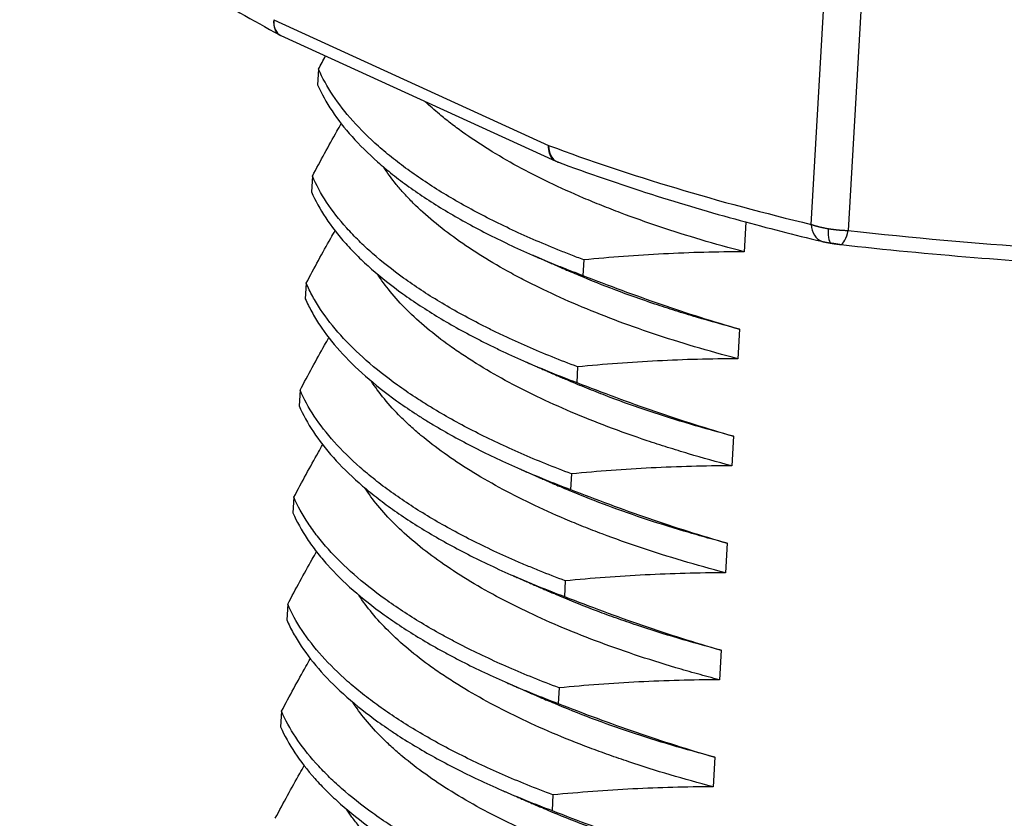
# Model space of a CAD drawing. Header units: millimetres. Extents: x 2665 to 3022, y 1732 to 1985.
# Tile 29 of 35: x 2866 to 2879, y 1898 to 1908. Entities that reach past the tile are written whole.
import ezdxf

# ---------------------------------------------------------------- set-up
doc = ezdxf.new("R2010")
doc.units = ezdxf.units.MM
doc.layers.add('20', color=7, linetype='Continuous', true_color=0xffffff)

msp = doc.modelspace()

# ---------------------------------------------------------------- linework, layer by layer
at = {"layer": '20', "color": 7}
for p, q in [((2876.17511, 1905.17799), (2876.33879, 1908.0123)), ((2876.8171, 1907.93364), (2876.65342, 1905.09933)), ((2869.22438, 1907.82275), (2872.77956, 1906.1976)), ((2869.31757, 1907.61828), (2872.87275, 1905.99314)), ((2869.8043, 1907.18281), (2869.79265, 1906.98109)), ((2869.72444, 1905.79994), (2869.71279, 1905.59822)), ((2875.32822, 1905.2066), (2875.30612, 1904.82385)), ((2873.23432, 1904.71957), (2873.22267, 1904.51784)), ((2869.64458, 1904.41707), (2869.63293, 1904.21535)), ((2875.24836, 1903.82373), (2875.22625, 1903.44098)), ((2873.15445, 1903.3367), (2873.1428, 1903.13497)), ((2869.56472, 1903.0342), (2869.55307, 1902.83247)), ((2875.1685, 1902.44086), (2875.14639, 1902.05811)), ((2873.07459, 1901.95383), (2873.06294, 1901.7521)), ((2869.48486, 1901.65133), (2869.47321, 1901.4496)), ((2875.08863, 1901.05799), (2875.06653, 1900.67524)), ((2872.99473, 1900.57096), (2872.98308, 1900.36923)), ((2869.405, 1900.26846), (2869.39335, 1900.06673)), ((2875.00877, 1899.67512), (2874.98667, 1899.29237)), ((2872.91487, 1899.18809), (2872.90322, 1898.98636)), ((2869.32513, 1898.88559), (2869.31348, 1898.68386)), ((2874.92891, 1898.29225), (2874.90681, 1897.9095)), ((2872.83501, 1897.80522), (2872.82336, 1897.60349))]:
    msp.add_line(p, q, dxfattribs=at)
msp.add_arc((2872.99747, 1906.26598), 0.3, 245.711513, 249.647973, dxfattribs=at)
for centre, major_axis, ratio, start_param, end_param in [((2869.44229, 1907.89113), (-0.14338, -0.26352), 0.63221745, 5.29160304, 6.28031983), ((2869.44229, 1907.89113), (0.12472, 0.27284), 0.6575066, 2.10514876, 3.14157645), ((2869.44229, 1907.89113), (-0.14338, -0.26352), 0.63221745, 6.28031823, 6.34647155), ((2872.99747, 1906.26598), (0.10434, 0.28127), 0.68023274, 2.05592031, 3.31864977), ((2876.39302, 1905.24637), (-0.06948, -0.29184), 0.71003435, 5.11298611, 6.20322909), ((2876.48146, 1905.22908), (0.04868, 0.29602), 0.24520893, 1.9777385, 3.23437556), ((2876.58434, 1905.21491), (0.03321, 0.29816), 0.2906937, 3.24007947, 4.34692427), ((2876.39302, 1905.24637), (-0.06948, -0.29184), 0.71003435, 6.20323071, 6.4118136), ((2876.58434, 1905.21491), (0.03321, 0.29816), 0.2906937, 3.04809665, 3.24007915)]:
    msp.add_ellipse(centre, major_axis=major_axis, ratio=ratio, start_param=start_param, end_param=end_param, dxfattribs=at)
for points, knots in [([(2865.93977, 1909.69921), (2866.34238, 1909.42379), (2867.11957, 1908.9113), (2868.23996, 1908.22063), (2868.95781, 1907.81396), (2869.29865, 1907.62823)], [0, 0, 0, 0, 0.36312777, 0.69848308, 1, 1, 1, 1]), ([(2873.23432, 1904.71957), (2873.17755, 1904.74081), (2873.12125, 1904.76228), (2873.00959, 1904.80569), (2872.95417, 1904.82765), (2872.79009, 1904.89395), (2872.68336, 1904.93877), (2872.37102, 1905.07508), (2872.17323, 1905.16839), (2871.79815, 1905.35971), (2871.62086, 1905.45775), (2871.28682, 1905.65855), (2871.13007, 1905.76132), (2870.94727, 1905.89275), (2870.91137, 1905.91918), (2870.8409, 1905.97235), (2870.80628, 1905.99912), (2870.70484, 1906.07956), (2870.64036, 1906.13342), (2870.45623, 1906.29562), (2870.34585, 1906.40462), (2870.14938, 1906.62423), (2870.06329, 1906.73484), (2869.91542, 1906.95762), (2869.85365, 1907.06982), (2869.8043, 1907.18281)], [0, 0, 0, 0, 0.03125, 0.03125, 0.0625, 0.0625, 0.125, 0.125, 0.25, 0.25, 0.375, 0.375, 0.5, 0.5, 0.53125, 0.53125, 0.5625, 0.5625, 0.625, 0.625, 0.75, 0.75, 0.875, 0.875, 1, 1, 1, 1]), ([(2869.79265, 1906.98109), (2869.84219, 1906.86767), (2869.9042, 1906.75516), (2870.05245, 1906.53198), (2870.13869, 1906.4213), (2870.33521, 1906.20186), (2870.44549, 1906.09307), (2870.62917, 1905.93131), (2870.69344, 1905.87763), (2870.79449, 1905.79749), (2870.82894, 1905.77083), (2870.89942, 1905.71765), (2870.93548, 1905.6911), (2871.11901, 1905.55914), (2871.27626, 1905.45612), (2871.611, 1905.25501), (2871.78849, 1905.15692), (2872.16353, 1904.96569), (2872.36108, 1904.87256), (2872.67264, 1904.73667), (2872.77903, 1904.692), (2872.94249, 1904.62596), (2873.02518, 1904.59318), (2873.10934, 1904.56076), (2873.16577, 1904.53924), (2873.19417, 1904.52851), (2873.22267, 1904.51784)], [0, 0, 0, 0, 0.125, 0.125, 0.25, 0.25, 0.375, 0.375, 0.4375, 0.4375, 0.46875, 0.46875, 0.5, 0.5, 0.625, 0.625, 0.75, 0.75, 0.875, 0.875, 0.9375, 0.9375, 0.96875, 0.984375, 0.984375, 1, 1, 1, 1]), ([(2875.30612, 1904.82385), (2874.92721, 1904.92277), (2874.56436, 1905.03019), (2874.04443, 1905.204), (2873.87519, 1905.26405), (2873.66886, 1905.34183), (2873.62782, 1905.35754), (2873.54653, 1905.38912), (2873.42573, 1905.43677), (2873.30828, 1905.48524), (2872.92417, 1905.6486), (2872.64037, 1905.78497), (2872.11888, 1906.06871), (2871.88118, 1906.21613), (2871.64057, 1906.38826), (2871.61421, 1906.40747), (2871.56224, 1906.44607), (2871.53665, 1906.46545), (2871.46131, 1906.52362), (2871.41286, 1906.56253), (2871.30228, 1906.65504), (2871.24167, 1906.70875), (2871.18433, 1906.7627)], [0, 0, 0, 0, 0.20651556, 0.20651556, 0.30977333, 0.30977333, 0.33558778, 0.33558778, 0.36140222, 0.41303111, 0.41303111, 0.61954667, 0.61954667, 0.82606222, 0.82606222, 0.85187667, 0.85187667, 0.87769111, 0.87769111, 0.92932, 0.92932, 1, 1, 1, 1]), ([(2869.72444, 1905.79994), (2869.82997, 1906.00056), (2869.93554, 1906.19451), (2870.06007, 1906.41411), (2870.07897, 1906.44719), (2870.09788, 1906.48002)], [0, 0, 0, 0, 0.84817615, 0.84817615, 1, 1, 1, 1]), ([(2872.87348, 1905.99282), (2872.85819, 1905.99971), (2872.84423, 1906.00955), (2872.8134, 1906.04133), (2872.79902, 1906.06695), (2872.78105, 1906.12699), (2872.77747, 1906.1614), (2872.77956, 1906.19761)], [0, 0, 0, 0, 0.24515776, 0.24515776, 0.62257888, 0.62257888, 1, 1, 1, 1]), ([(2875.22625, 1903.44098), (2874.84251, 1903.54116), (2874.47852, 1903.64921), (2873.78846, 1903.88012), (2873.46242, 1904.00299), (2873.00215, 1904.19853), (2872.85355, 1904.26559), (2872.67397, 1904.35178), (2872.63835, 1904.36914), (2872.56798, 1904.40398), (2872.46366, 1904.45645), (2872.36299, 1904.50955), (2872.03541, 1904.68791), (2871.79887, 1904.83501), (2871.37592, 1905.13759), (2871.1895, 1905.29306), (2870.98889, 1905.49279), (2870.95034, 1905.53307), (2870.87703, 1905.61362), (2870.84222, 1905.65394), (2870.74763, 1905.76963), (2870.69235, 1905.84511), (2870.64331, 1905.92072)], [0, 0, 0, 0, 0.16759541, 0.16759541, 0.33519082, 0.33519082, 0.41898852, 0.41898852, 0.43993795, 0.43993795, 0.46088737, 0.50278622, 0.50278622, 0.67038163, 0.67038163, 0.83797704, 0.83797704, 0.87987589, 0.87987589, 0.92177475, 0.92177475, 1, 1, 1, 1]), ([(2872.88587, 1905.98821), (2873.29416, 1905.83717), (2874.08506, 1905.56415), (2875.22607, 1905.22946), (2875.95764, 1905.04208), (2876.30716, 1904.95941)], [0, 0, 0, 0, 0.35739479, 0.69273191, 1, 1, 1, 1]), ([(2873.15445, 1903.3367), (2872.92955, 1903.42085), (2872.7131, 1903.50821), (2872.4013, 1903.64408), (2872.29951, 1903.69018), (2872.15009, 1903.76055), (2872.10082, 1903.78421), (2872.0034, 1903.83193), (2871.95518, 1903.85603), (2871.71773, 1903.97708), (2871.53932, 1904.07582), (2871.2049, 1904.27698), (2870.89287, 1904.48183), (2870.62524, 1904.69374), (2870.44136, 1904.85539), (2870.35363, 1904.93688), (2870.27232, 1905.0194), (2870.21956, 1905.07464), (2870.19387, 1905.1024), (2870.06936, 1905.24142), (2869.98276, 1905.35285), (2869.83475, 1905.5761), (2869.77336, 1905.68793), (2869.72444, 1905.79994)], [0, 0, 0, 0, 0.125, 0.125, 0.1875, 0.1875, 0.21875, 0.21875, 0.25, 0.25, 0.375, 0.375, 0.5, 0.625, 0.625, 0.6875, 0.71875, 0.71875, 0.75, 0.75, 0.875, 0.875, 1, 1, 1, 1]), ([(2869.71279, 1905.59822), (2869.76173, 1905.48617), (2869.82311, 1905.37441), (2869.97081, 1905.15153), (2870.05714, 1905.04041), (2870.18102, 1904.90196), (2870.2066, 1904.8743), (2870.25937, 1904.81901), (2870.28659, 1904.79137), (2870.3703, 1904.70887), (2870.42896, 1904.65436), (2870.61329, 1904.49225), (2870.88137, 1904.27991), (2871.34919, 1903.97295), (2871.70497, 1903.77597), (2871.94137, 1903.65536), (2871.98935, 1903.63136), (2872.08674, 1903.58362), (2872.1362, 1903.55986), (2872.28618, 1903.4892), (2872.38829, 1903.44295), (2872.70094, 1903.3067), (2872.91776, 1903.21919), (2873.1428, 1903.13497)], [0, 0, 0, 0, 0.125, 0.125, 0.25, 0.25, 0.28125, 0.28125, 0.3125, 0.3125, 0.375, 0.375, 0.5, 0.625, 0.75, 0.75, 0.78125, 0.78125, 0.8125, 0.8125, 0.875, 0.875, 1, 1, 1, 1]), ([(2876.17511, 1905.17799), (2876.1778, 1905.177), (2876.18318, 1905.17504), (2876.19148, 1905.17214), (2876.19994, 1905.16928), (2876.20856, 1905.16647), (2876.21734, 1905.1637), (2876.22627, 1905.16098), (2876.23534, 1905.1583), (2876.24455, 1905.15568), (2876.2539, 1905.1531), (2876.26338, 1905.15058), (2876.27297, 1905.14811), (2876.28269, 1905.14569), (2876.29251, 1905.14333), (2876.30244, 1905.14102), (2876.31246, 1905.13877), (2876.32258, 1905.13657), (2876.33279, 1905.13444), (2876.34308, 1905.13236), (2876.35344, 1905.13034), (2876.36387, 1905.12838), (2876.37436, 1905.12648), (2876.38491, 1905.12464), (2876.392, 1905.12346), (2876.39554, 1905.12287)], [0, 0, 0, 0, 0.04453424, 0.08897019, 0.13330818, 0.17754852, 0.22169153, 0.26573754, 0.30968686, 0.35353982, 0.39729676, 0.440958, 0.48452387, 0.52799472, 0.57137087, 0.61465266, 0.65784045, 0.70093456, 0.74393536, 0.78684317, 0.82965837, 0.87238129, 0.9150123, 0.95755175, 1, 1, 1, 1]), ([(2869.64458, 1904.41707), (2869.7501, 1904.61769), (2869.85567, 1904.81164), (2869.98057, 1905.03188), (2869.99984, 1905.06559), (2870.0191, 1905.09904)], [0, 0, 0, 0, 0.84571055, 0.84571055, 1, 1, 1, 1]), ([(2876.39554, 1905.12287), (2876.39924, 1905.12227), (2876.40665, 1905.12107), (2876.41788, 1905.11934), (2876.42919, 1905.11767), (2876.44059, 1905.11606), (2876.45206, 1905.11451), (2876.46362, 1905.11303), (2876.47524, 1905.11162), (2876.48693, 1905.11027), (2876.49867, 1905.109), (2876.51047, 1905.10779), (2876.5223, 1905.10666), (2876.53418, 1905.10561), (2876.54608, 1905.10462), (2876.55801, 1905.10372), (2876.56996, 1905.10289), (2876.58191, 1905.10213), (2876.59387, 1905.10146), (2876.60582, 1905.10087), (2876.61777, 1905.10036), (2876.62969, 1905.09993), (2876.64159, 1905.09958), (2876.64947, 1905.09942), (2876.65342, 1905.09933)], [0, 0, 0, 0, 0.04422556, 0.08856551, 0.13302028, 0.17759027, 0.22227588, 0.26707752, 0.31199559, 0.35703048, 0.40218258, 0.4474523, 0.49284, 0.53834608, 0.58397092, 0.6297149, 0.67557838, 0.72156175, 0.76766538, 0.81388962, 0.86023484, 0.90670141, 0.95328968, 1, 1, 1, 1]), ([(2876.55986, 1904.91726), (2877.13216, 1904.85258), (2878.23637, 1904.74634), (2879.82685, 1904.63992), (2880.84485, 1904.60652), (2881.32798, 1904.59781)], [0, 0, 0, 0, 0.36312876, 0.69848659, 1, 1, 1, 1]), ([(2875.30612, 1904.82385), (2874.95824, 1904.82336), (2874.61161, 1904.81367), (2873.92077, 1904.77812), (2873.57688, 1904.75228), (2873.23432, 1904.71957)], [0, 0, 0, 0, 0.5, 0.5, 1, 1, 1, 1]), ([(2875.14639, 1902.05811), (2874.9569, 1902.10758), (2874.77094, 1902.15931), (2874.49737, 1902.24033), (2874.36193, 1902.28169), (2874.22854, 1902.32435), (2874.14007, 1902.35308), (2874.09602, 1902.3676), (2873.70284, 1902.49921), (2873.3758, 1902.62281), (2872.76495, 1902.8827), (2872.48113, 1903.01894), (2872.08825, 1903.23275), (2871.96278, 1903.30561), (2871.81299, 1903.39871), (2871.78339, 1903.41742), (2871.72513, 1903.45491), (2871.63904, 1903.51129), (2871.55683, 1903.5681), (2871.29131, 1903.75838), (2871.10605, 1903.91356), (2870.8682, 1904.15067), (2870.72909, 1904.30353), (2870.61484, 1904.45896), (2870.56602, 1904.5339)], [0, 0, 0, 0, 0.08391725, 0.08391725, 0.12587587, 0.14685519, 0.14685519, 0.1678345, 0.1678345, 0.335669, 0.335669, 0.5035035, 0.5035035, 0.58742075, 0.58742075, 0.60840006, 0.60840006, 0.62937937, 0.671338, 0.671338, 0.8391725, 0.8391725, 0.92308975, 1, 1, 1, 1]), ([(2875.24836, 1903.82373), (2875.05882, 1903.87322), (2874.87277, 1903.92497), (2874.59904, 1904.00603), (2874.46351, 1904.04741), (2874.33001, 1904.0901), (2874.24146, 1904.11885), (2874.19743, 1904.13337), (2873.80463, 1904.26487), (2873.47776, 1904.38845), (2873.13895, 1904.53257), (2873.10577, 1904.54687), (2873.07284, 1904.56125)], [0, 0, 0, 0, 0.23702303, 0.23702303, 0.35553455, 0.41479031, 0.41479031, 0.47404607, 0.47404607, 0.94809213, 0.94809213, 1, 1, 1, 1]), ([(2873.07459, 1901.95383), (2872.84807, 1902.03858), (2872.63135, 1902.12614), (2872.21715, 1902.30669), (2872.01966, 1902.39967), (2871.64395, 1902.591), (2871.46572, 1902.68936), (2871.25525, 1902.81575), (2871.21377, 1902.8412), (2871.13206, 1902.89244), (2871.09179, 1902.91826), (2870.97314, 1902.99605), (2870.89711, 1903.04824), (2870.67809, 1903.20571), (2870.41016, 1903.41813), (2870.18949, 1903.63542), (2869.99246, 1903.85507), (2869.90576, 1903.96606), (2869.79382, 1904.13432), (2869.75952, 1904.19072), (2869.69713, 1904.30405), (2869.66923, 1904.36062), (2869.64458, 1904.41707)], [0, 0, 0, 0, 0.125, 0.125, 0.25, 0.25, 0.375, 0.375, 0.40625, 0.40625, 0.4375, 0.4375, 0.5, 0.5, 0.625, 0.75, 0.75, 0.875, 0.875, 0.9375, 0.9375, 1, 1, 1, 1]), ([(2873.22267, 1904.51784), (2873.55616, 1904.3867), (2873.89162, 1904.26254), (2874.56711, 1904.03036), (2874.90674, 1903.92245), (2875.24836, 1903.82373)], [0, 0, 0, 0, 0.5, 0.5, 1, 1, 1, 1]), ([(2869.63293, 1904.21535), (2869.65751, 1904.15907), (2869.6853, 1904.10272), (2869.73186, 1904.01807), (2869.7482, 1903.98984), (2869.78251, 1903.93333), (2869.8005, 1903.90506), (2869.89409, 1903.76429), (2869.98105, 1903.653), (2870.17845, 1903.43306), (2870.39934, 1903.21574), (2870.66687, 1903.00364), (2870.88525, 1902.84663), (2870.961, 1902.79464), (2871.07913, 1902.71718), (2871.11926, 1902.69144), (2871.20103, 1902.64015), (2871.24271, 1902.61457), (2871.45396, 1902.4877), (2871.63269, 1902.38906), (2872.00905, 1902.1974), (2872.20668, 1902.1044), (2872.62069, 1901.92402), (2872.83707, 1901.83663), (2873.06294, 1901.7521)], [0, 0, 0, 0, 0.0625, 0.0625, 0.09375, 0.09375, 0.125, 0.125, 0.25, 0.25, 0.375, 0.5, 0.5, 0.5625, 0.5625, 0.59375, 0.59375, 0.625, 0.625, 0.75, 0.75, 0.875, 0.875, 1, 1, 1, 1]), ([(2869.56472, 1903.0342), (2869.67024, 1903.23482), (2869.77581, 1903.42877), (2869.90052, 1903.64867), (2869.9196, 1903.68207), (2869.93868, 1903.71519)], [0, 0, 0, 0, 0.84698683, 0.84698683, 1, 1, 1, 1]), ([(2875.22625, 1903.44098), (2874.87838, 1903.44049), (2874.53175, 1903.43079), (2873.8409, 1903.39525), (2873.49702, 1903.36941), (2873.15445, 1903.3367)], [0, 0, 0, 0, 0.5, 0.5, 1, 1, 1, 1]), ([(2875.06653, 1900.67524), (2874.68654, 1900.77444), (2874.32389, 1900.88188), (2873.80573, 1901.05509), (2873.63732, 1901.11483), (2873.39128, 1901.20752), (2873.26991, 1901.25463), (2873.15103, 1901.30291), (2873.07234, 1901.33535), (2873.03325, 1901.35172), (2872.83984, 1901.43392), (2872.54283, 1901.56813), (2872.27006, 1901.70748), (2871.87889, 1901.92034), (2871.64199, 1902.06735), (2871.32295, 1902.29542), (2871.22267, 1902.37269), (2871.10512, 1902.47091), (2871.08203, 1902.49061), (2871.03678, 1902.53004), (2870.97028, 1902.58926), (2870.90782, 1902.6487), (2870.71292, 1902.84295), (2870.58466, 1902.99892), (2870.48276, 1903.15625)], [0, 0, 0, 0, 0.16743756, 0.16743756, 0.25115634, 0.25115634, 0.29301574, 0.31394543, 0.31394543, 0.33487513, 0.33487513, 0.41859391, 0.50231269, 0.50231269, 0.66975025, 0.66975025, 0.75346903, 0.75346903, 0.77439873, 0.77439873, 0.79532842, 0.83718781, 0.83718781, 1, 1, 1, 1]), ([(2875.1685, 1902.44086), (2874.78868, 1902.54004), (2874.42604, 1902.64741), (2873.90773, 1902.82066), (2873.73924, 1902.88045), (2873.49305, 1902.97322), (2873.37159, 1903.02037), (2873.25261, 1903.06869), (2873.17385, 1903.10117), (2873.13479, 1903.11752), (2873.06144, 1903.14869), (2873.02705, 1903.1635), (2872.99297, 1903.17839)], [0, 0, 0, 0, 0.47342875, 0.47342875, 0.71014312, 0.71014312, 0.82850031, 0.8876789, 0.8876789, 0.94685749, 0.94685749, 1, 1, 1, 1]), ([(2873.1428, 1903.13497), (2873.4763, 1903.00383), (2873.81176, 1902.87967), (2874.48725, 1902.64749), (2874.82688, 1902.53958), (2875.1685, 1902.44086)], [0, 0, 0, 0, 0.5, 0.5, 1, 1, 1, 1]), ([(2872.99473, 1900.57096), (2872.88182, 1900.6132), (2872.77086, 1900.65633), (2872.60738, 1900.72235), (2872.52638, 1900.7557), (2872.44649, 1900.78955), (2872.39349, 1900.81223), (2872.3671, 1900.82363), (2872.13123, 1900.92653), (2871.93258, 1901.02028), (2871.55662, 1901.21214), (2871.20202, 1901.40837), (2870.88971, 1901.61327), (2870.67152, 1901.77014), (2870.60146, 1901.82297), (2870.50045, 1901.90303), (2870.46745, 1901.92985), (2870.40284, 1901.98376), (2870.3712, 1902.01087), (2870.21663, 1902.14696), (2870.10578, 1902.25648), (2869.90888, 1902.47672), (2869.82284, 1902.58741), (2869.6753, 1902.80995), (2869.61381, 1902.92179), (2869.56472, 1903.0342)], [0, 0, 0, 0, 0.0625, 0.0625, 0.09375, 0.109375, 0.109375, 0.125, 0.125, 0.25, 0.25, 0.375, 0.5, 0.5, 0.5625, 0.5625, 0.59375, 0.59375, 0.625, 0.625, 0.75, 0.75, 0.875, 0.875, 1, 1, 1, 1]), ([(2869.55307, 1902.83247), (2869.60229, 1902.71979), (2869.66392, 1902.60778), (2869.81158, 1902.38512), (2869.89762, 1902.27449), (2870.0942, 1902.0547), (2870.20473, 1901.94552), (2870.3586, 1901.80998), (2870.39015, 1901.78292), (2870.45486, 1901.72889), (2870.48801, 1901.70192), (2870.58939, 1901.62154), (2870.65967, 1901.56853), (2870.87845, 1901.41123), (2871.19134, 1901.2061), (2871.54581, 1901.00997), (2871.92115, 1900.81842), (2872.11924, 1900.72496), (2872.38022, 1900.61109), (2872.43308, 1900.58847), (2872.54016, 1900.54352), (2872.59442, 1900.52117), (2872.75853, 1900.45488), (2872.86986, 1900.4116), (2872.98308, 1900.36923)], [0, 0, 0, 0, 0.125, 0.125, 0.25, 0.25, 0.375, 0.375, 0.40625, 0.40625, 0.4375, 0.4375, 0.5, 0.5, 0.625, 0.75, 0.75, 0.875, 0.875, 0.90625, 0.90625, 0.9375, 0.9375, 1, 1, 1, 1]), ([(2869.48486, 1901.65133), (2869.59038, 1901.85195), (2869.69595, 1902.0459), (2869.82058, 1902.26567), (2869.83959, 1902.29893), (2869.85859, 1902.33193)], [0, 0, 0, 0, 0.84750245, 0.84750245, 1, 1, 1, 1]), ([(2875.14639, 1902.05811), (2874.79851, 1902.05762), (2874.45189, 1902.04792), (2873.76104, 1902.01238), (2873.41716, 1901.98654), (2873.07459, 1901.95383)], [0, 0, 0, 0, 0.5, 0.5, 1, 1, 1, 1]), ([(2874.98667, 1899.29237), (2874.89131, 1899.31727), (2874.79671, 1899.34277), (2874.65599, 1899.38194), (2874.60923, 1899.39516), (2874.51635, 1899.42185), (2874.28577, 1899.48915), (2874.06327, 1899.55933), (2873.54446, 1899.73308), (2873.21876, 1899.85601), (2872.76027, 1900.05095), (2872.61247, 1900.11769), (2872.39842, 1900.22043), (2872.29331, 1900.27247), (2872.19111, 1900.32551), (2872.12363, 1900.36109), (2872.09021, 1900.379), (2871.79351, 1900.54059), (2871.55647, 1900.68823), (2871.13386, 1900.99093), (2870.94829, 1901.14599), (2870.70912, 1901.38422), (2870.63594, 1901.46457), (2870.50795, 1901.62114), (2870.45282, 1901.69645), (2870.40394, 1901.77178)], [0, 0, 0, 0, 0.04192433, 0.04192433, 0.0628865, 0.0628865, 0.08384866, 0.16769732, 0.16769732, 0.33539465, 0.33539465, 0.41924331, 0.41924331, 0.46116764, 0.48212981, 0.48212981, 0.50309197, 0.50309197, 0.6707893, 0.6707893, 0.83848662, 0.83848662, 0.92233529, 0.92233529, 1, 1, 1, 1]), ([(2875.08863, 1901.05799), (2874.99321, 1901.08291), (2874.89854, 1901.10843), (2874.75769, 1901.14764), (2874.71093, 1901.16086), (2874.61813, 1901.18752), (2874.57206, 1901.20097), (2874.34329, 1901.26877), (2874.16541, 1901.32486), (2873.64683, 1901.49852), (2873.32114, 1901.62149), (2872.98106, 1901.76604), (2872.94699, 1901.78072), (2872.91318, 1901.79548)], [0, 0, 0, 0, 0.11835721, 0.11835721, 0.17753582, 0.17753582, 0.23671442, 0.23671442, 0.47342884, 0.47342884, 0.94685768, 0.94685768, 1, 1, 1, 1]), ([(2873.06294, 1901.7521), (2873.39643, 1901.62095), (2873.7319, 1901.4968), (2874.40739, 1901.26462), (2874.74702, 1901.15671), (2875.08863, 1901.05799)], [0, 0, 0, 0, 0.5, 0.5, 1, 1, 1, 1]), ([(2872.91487, 1899.18809), (2872.6898, 1899.2723), (2872.47366, 1899.35955), (2872.05922, 1899.54012), (2871.86093, 1899.63342), (2871.62446, 1899.75385), (2871.57774, 1899.77813), (2871.48545, 1899.82707), (2871.43986, 1899.85174), (2871.30496, 1899.92628), (2871.218, 1899.9764), (2870.96587, 1900.12799), (2870.65298, 1900.33342), (2870.25207, 1900.65096), (2870.03041, 1900.86896), (2869.88163, 1901.03482), (2869.83496, 1901.09049), (2869.76939, 1901.1746), (2869.74833, 1901.20267), (2869.70787, 1901.25876), (2869.68845, 1901.28681), (2869.59539, 1901.42704), (2869.53382, 1901.5392), (2869.48486, 1901.65133)], [0, 0, 0, 0, 0.125, 0.125, 0.25, 0.25, 0.28125, 0.28125, 0.3125, 0.3125, 0.375, 0.375, 0.5, 0.625, 0.75, 0.75, 0.8125, 0.8125, 0.84375, 0.84375, 0.875, 0.875, 1, 1, 1, 1]), ([(2869.47321, 1901.4496), (2869.52213, 1901.33759), (2869.58358, 1901.22564), (2869.69483, 1901.05786), (2869.7351, 1901.00196), (2869.80035, 1900.91815), (2869.82291, 1900.89022), (2869.86966, 1900.83438), (2869.89383, 1900.8065), (2870.01819, 1900.66778), (2870.1293, 1900.55852), (2870.3741, 1900.34334), (2870.64151, 1900.13151), (2870.95382, 1899.92654), (2871.20513, 1899.77541), (2871.33507, 1899.70049), (2871.47151, 1899.62657), (2871.56393, 1899.57752), (2871.61089, 1899.5531), (2871.84818, 1899.43217), (2872.04699, 1899.33863), (2872.46205, 1899.15782), (2872.67831, 1899.07053), (2872.90322, 1898.98636)], [0, 0, 0, 0, 0.125, 0.125, 0.1875, 0.1875, 0.21875, 0.21875, 0.25, 0.25, 0.375, 0.375, 0.5, 0.625, 0.625, 0.6875, 0.71875, 0.71875, 0.75, 0.75, 0.875, 0.875, 1, 1, 1, 1]), ([(2869.405, 1900.26846), (2869.51052, 1900.46908), (2869.61609, 1900.66303), (2869.74074, 1900.88283), (2869.75976, 1900.91613), (2869.77879, 1900.94916)], [0, 0, 0, 0, 0.84736784, 0.84736784, 1, 1, 1, 1]), ([(2875.06653, 1900.67524), (2874.71865, 1900.67475), (2874.37203, 1900.66505), (2873.68118, 1900.62951), (2873.3373, 1900.60367), (2872.99473, 1900.57096)], [0, 0, 0, 0, 0.5, 0.5, 1, 1, 1, 1]), ([(2874.90681, 1897.9095), (2874.52815, 1898.00835), (2874.16474, 1898.1159), (2873.72999, 1898.26129), (2873.64402, 1898.29091), (2873.51655, 1898.33619), (2873.47428, 1898.35143), (2873.39048, 1898.3821), (2873.18284, 1898.45927), (2872.98429, 1898.53884), (2872.52486, 1898.73428), (2872.24127, 1898.87051), (2871.84972, 1899.08355), (2871.72486, 1899.15603), (2871.54621, 1899.26696), (2871.45904, 1899.32298), (2871.37515, 1899.37984), (2871.31995, 1899.41793), (2871.29274, 1899.43706), (2871.05205, 1899.60941), (2870.86629, 1899.7651), (2870.55537, 1900.0751), (2870.42813, 1900.22918), (2870.32638, 1900.38538)], [0, 0, 0, 0, 0.16776059, 0.16776059, 0.20970073, 0.20970073, 0.2306708, 0.2306708, 0.25164088, 0.33552117, 0.33552117, 0.50328176, 0.50328176, 0.58716205, 0.58716205, 0.62910219, 0.65007227, 0.65007227, 0.67104234, 0.67104234, 0.83880293, 0.83880293, 1, 1, 1, 1]), ([(2875.00877, 1899.67512), (2874.63012, 1899.77399), (2874.26658, 1899.88152), (2873.83152, 1900.02702), (2873.74549, 1900.05667), (2873.61791, 1900.102), (2873.57565, 1900.11725), (2873.49194, 1900.1479), (2873.45045, 1900.16332), (2873.24481, 1900.24093), (2873.08608, 1900.30454), (2872.89952, 1900.38389), (2872.8663, 1900.39821), (2872.83336, 1900.41259)], [0, 0, 0, 0, 0.47407409, 0.47407409, 0.59259261, 0.59259261, 0.65185187, 0.65185187, 0.71111113, 0.71111113, 0.94814817, 0.94814817, 1, 1, 1, 1]), ([(2872.98308, 1900.36923), (2873.31657, 1900.23808), (2873.65204, 1900.11393), (2874.32752, 1899.88175), (2874.66716, 1899.77384), (2875.00877, 1899.67512)], [0, 0, 0, 0, 0.5, 0.5, 1, 1, 1, 1]), ([(2872.83501, 1897.80522), (2872.60691, 1897.89056), (2872.38922, 1897.97857), (2871.97401, 1898.15969), (2871.77649, 1898.2528), (2871.40141, 1898.44398), (2871.22385, 1898.54208), (2870.8889, 1898.7433), (2870.73151, 1898.84643), (2870.54778, 1898.97853), (2870.51179, 1899.00504), (2870.44138, 1899.05816), (2870.3381, 1899.13803), (2870.24175, 1899.21848), (2870.05815, 1899.38013), (2869.94787, 1899.4889), (2869.75131, 1899.70837), (2869.66502, 1899.81905), (2869.51666, 1900.04231), (2869.45458, 1900.1549), (2869.405, 1900.26846)], [0, 0, 0, 0, 0.125, 0.125, 0.25, 0.25, 0.375, 0.375, 0.5, 0.5, 0.53125, 0.53125, 0.5625, 0.625, 0.625, 0.75, 0.75, 0.875, 0.875, 1, 1, 1, 1]), ([(2869.39335, 1900.06673), (2869.40571, 1900.03843), (2869.41889, 1900.01009), (2869.4469, 1899.95335), (2869.4617, 1899.92502), (2869.50837, 1899.84027), (2869.54256, 1899.78404), (2869.6542, 1899.61616), (2869.74071, 1899.50532), (2869.93751, 1899.28585), (2870.0478, 1899.1772), (2870.29227, 1898.96209), (2870.42644, 1898.85564), (2870.60947, 1898.72404), (2870.64685, 1898.69779), (2870.72315, 1898.64545), (2870.76203, 1898.61938), (2870.88046, 1898.54176), (2870.96195, 1898.49068), (2871.21388, 1898.33941), (2871.39177, 1898.24117), (2871.76713, 1898.04993), (2871.96458, 1897.95693), (2872.37912, 1897.77622), (2872.59621, 1897.6885), (2872.82336, 1897.60349)], [0, 0, 0, 0, 0.03125, 0.03125, 0.0625, 0.0625, 0.125, 0.125, 0.25, 0.25, 0.375, 0.375, 0.5, 0.5, 0.53125, 0.53125, 0.5625, 0.5625, 0.625, 0.625, 0.75, 0.75, 0.875, 0.875, 1, 1, 1, 1]), ([(2869.32513, 1898.88559), (2869.43066, 1899.08621), (2869.53623, 1899.28016), (2869.66098, 1899.50014), (2869.6801, 1899.5336), (2869.69922, 1899.5668)], [0, 0, 0, 0, 0.84669537, 0.84669537, 1, 1, 1, 1]), ([(2874.98667, 1899.29237), (2874.63879, 1899.29188), (2874.29217, 1899.28218), (2873.60132, 1899.24664), (2873.25744, 1899.2208), (2872.91487, 1899.18809)], [0, 0, 0, 0, 0.5, 0.5, 1, 1, 1, 1]), ([(2874.82695, 1896.52663), (2874.445, 1896.62634), (2874.08179, 1896.73406), (2873.39186, 1896.96479), (2873.06514, 1897.0878), (2872.6801, 1897.25135), (2872.60427, 1897.28455), (2872.49231, 1897.33509), (2872.45526, 1897.35207), (2872.38203, 1897.38616), (2872.20095, 1897.47175), (2872.02981, 1897.55921), (2871.63776, 1897.77261), (2871.40122, 1897.91956), (2871.08344, 1898.14676), (2870.98371, 1898.22362), (2870.84355, 1898.34064), (2870.77583, 1898.39959), (2870.71171, 1898.45918), (2870.66976, 1898.49906), (2870.64923, 1898.51904), (2870.5489, 1898.61897), (2870.40728, 1898.77471), (2870.29261, 1898.93133), (2870.24327, 1899.0075)], [0, 0, 0, 0, 0.16748312, 0.16748312, 0.33496625, 0.33496625, 0.37683703, 0.37683703, 0.39777242, 0.39777242, 0.41870781, 0.50244937, 0.50244937, 0.66993249, 0.66993249, 0.75367405, 0.75367405, 0.79554484, 0.81648023, 0.81648023, 0.83741562, 0.83741562, 0.92115718, 1, 1, 1, 1]), ([(2874.92891, 1898.29225), (2874.54724, 1898.39191), (2874.18413, 1898.49953), (2873.49416, 1898.73025), (2873.1673, 1898.85336), (2872.82359, 1898.99933), (2872.78838, 1899.01449), (2872.75343, 1899.02975)], [0, 0, 0, 0, 0.47281334, 0.47281334, 0.94562667, 0.94562667, 1, 1, 1, 1]), ([(2872.90322, 1898.98636), (2873.23671, 1898.85521), (2873.57218, 1898.73106), (2874.24766, 1898.49888), (2874.5873, 1898.39097), (2874.92891, 1898.29225)], [0, 0, 0, 0, 0.5, 0.5, 1, 1, 1, 1]), ([(2872.75515, 1896.42235), (2872.53005, 1896.50657), (2872.31312, 1896.59412), (2872.00023, 1896.73051), (2871.89802, 1896.77682), (2871.69786, 1896.87115), (2871.60056, 1896.91886), (2871.31714, 1897.06344), (2870.96156, 1897.26027), (2870.49375, 1897.56733), (2870.22553, 1897.77969), (2870.04107, 1897.94192), (2869.98237, 1897.99649), (2869.89858, 1898.07908), (2869.8714, 1898.10671), (2869.81869, 1898.16195), (2869.79314, 1898.18959), (2869.66939, 1898.32794), (2869.58311, 1898.43898), (2869.43546, 1898.66175), (2869.37408, 1898.7735), (2869.32513, 1898.88559)], [0, 0, 0, 0, 0.125, 0.125, 0.1875, 0.1875, 0.25, 0.25, 0.375, 0.5, 0.625, 0.625, 0.6875, 0.6875, 0.71875, 0.71875, 0.75, 0.75, 0.875, 0.875, 1, 1, 1, 1]), ([(2869.31348, 1898.68386), (2869.3625, 1898.57164), (2869.42392, 1898.45987), (2869.57145, 1898.23726), (2869.65756, 1898.12642), (2869.80554, 1897.96095), (2869.858, 1897.90592), (2869.94148, 1897.82357), (2869.9701, 1897.79615), (2870.02896, 1897.74138), (2870.05913, 1897.7141), (2870.21334, 1897.57839), (2870.34778, 1897.4719), (2870.63824, 1897.26307), (2870.95027, 1897.05838), (2871.30518, 1896.8619), (2871.58768, 1896.71771), (2871.68458, 1896.67018), (2871.83406, 1896.59971), (2871.88458, 1896.57635), (2871.96141, 1896.54153), (2871.98721, 1896.52995), (2872.03903, 1896.50691), (2872.27338, 1896.40374), (2872.51806, 1896.30499), (2872.7435, 1896.22062)], [0, 0, 0, 0, 0.125, 0.125, 0.25, 0.25, 0.3125, 0.3125, 0.34375, 0.34375, 0.375, 0.375, 0.5, 0.5, 0.625, 0.75, 0.75, 0.8125, 0.8125, 0.84375, 0.84375, 0.859375, 0.859375, 0.875, 1, 1, 1, 1]), ([(2869.24527, 1897.50272), (2869.3508, 1897.70334), (2869.45637, 1897.89729), (2869.58115, 1898.11732), (2869.6003, 1898.15084), (2869.61945, 1898.18409)], [0, 0, 0, 0, 0.84649326, 0.84649326, 1, 1, 1, 1]), ([(2874.90681, 1897.9095), (2874.55893, 1897.90901), (2874.21231, 1897.89931), (2873.52146, 1897.86377), (2873.17758, 1897.83793), (2872.83501, 1897.80522)], [0, 0, 0, 0, 0.5, 0.5, 1, 1, 1, 1]), ([(2874.84905, 1896.90938), (2874.65913, 1896.95897), (2874.42587, 1897.02386), (2874.1979, 1897.09244), (2874.10714, 1897.12017), (2874.06198, 1897.13418), (2873.92764, 1897.17651), (2873.83943, 1897.20517), (2873.40511, 1897.35064), (2873.07899, 1897.47389), (2872.74009, 1897.61803), (2872.70672, 1897.6324), (2872.67361, 1897.64686)], [0, 0, 0, 0, 0.23695283, 0.29619104, 0.29619104, 0.35542924, 0.35542924, 0.47390566, 0.47390566, 0.94781131, 0.94781131, 1, 1, 1, 1]), ([(2874.74708, 1895.14376), (2874.55724, 1895.19332), (2874.37075, 1895.2452), (2874.1419, 1895.313), (2874.09634, 1895.3267), (2874.00566, 1895.35442), (2873.9605, 1895.36843), (2873.82602, 1895.41081), (2873.73774, 1895.4395), (2873.30309, 1895.58507), (2872.97686, 1895.70832), (2872.51895, 1895.90311), (2872.22419, 1896.03628), (2871.95058, 1896.17599), (2871.75346, 1896.28329), (2871.6891, 1896.31948), (2871.59462, 1896.3744), (2871.56347, 1896.3928), (2871.50209, 1896.4297), (2871.3508, 1896.5222), (2871.21013, 1896.61604), (2870.89249, 1896.84369), (2870.70727, 1896.99872), (2870.46909, 1897.2361), (2870.39633, 1897.31603), (2870.2973, 1897.43712), (2870.26598, 1897.47768), (2870.21179, 1897.55227), (2870.18837, 1897.58628), (2870.16624, 1897.62026)], [0, 0, 0, 0, 0.08392781, 0.08392781, 0.10490977, 0.10490977, 0.12589172, 0.12589172, 0.16785563, 0.16785563, 0.33571125, 0.33571125, 0.41963906, 0.50356688, 0.50356688, 0.54553078, 0.54553078, 0.56651274, 0.56651274, 0.58749469, 0.6714225, 0.6714225, 0.83927813, 0.83927813, 0.92320594, 0.92320594, 0.96516985, 0.96516985, 1, 1, 1, 1]), ([(2872.82336, 1897.60349), (2873.15685, 1897.47234), (2873.49232, 1897.34819), (2874.1678, 1897.11601), (2874.50744, 1897.0081), (2874.84905, 1896.90938)], [0, 0, 0, 0, 0.5, 0.5, 1, 1, 1, 1])]:
    msp.add_open_spline(points, degree=3, knots=knots, dxfattribs=at)
for points, degree in [([(2869.2994, 1907.62734), (2869.32065, 1907.61766)], 1), ([(2869.8043, 1907.18281), (2869.83484, 1907.24087), (2869.86539, 1907.29838), (2869.89593, 1907.35529)], 3), ([(2872.77956, 1906.1976), (2873.83875, 1905.80463), (2874.9706, 1905.46475), (2876.17511, 1905.17799)], 3), ([(2876.65342, 1905.09933), (2878.32554, 1904.91307), (2879.90633, 1904.80688), (2881.39578, 1904.78075)], 3), ([(2876.3072, 1904.9594), (2876.35764, 1904.9472), (2876.42584, 1904.93569)], 2), ([(2876.42584, 1904.93569), (2876.49345, 1904.92462), (2876.56063, 1904.91717)], 2), ([(2876.54318, 1904.91895), (2876.50863, 1904.92281), (2876.47408, 1904.92757), (2876.43972, 1904.93322)], 3), ([(2872.56157, 1904.78512), (2872.81806, 1904.67282), (2873.07606, 1904.55984)], 2), ([(2872.48171, 1903.40225), (2872.73819, 1903.28995), (2872.99619, 1903.17698)], 2), ([(2872.40185, 1902.01938), (2872.65834, 1901.90708), (2872.91634, 1901.7941)], 2), ([(2872.32199, 1900.63651), (2872.57848, 1900.52421), (2872.83648, 1900.41123)], 2), ([(2872.24212, 1899.25364), (2872.49862, 1899.14134), (2872.75662, 1899.02836)], 2), ([(2872.16226, 1897.87077), (2872.41875, 1897.75847), (2872.67675, 1897.64549)], 2)]:
    msp.add_open_spline(points, degree=degree, dxfattribs=at)

doc.saveas('drawing.dxf')
